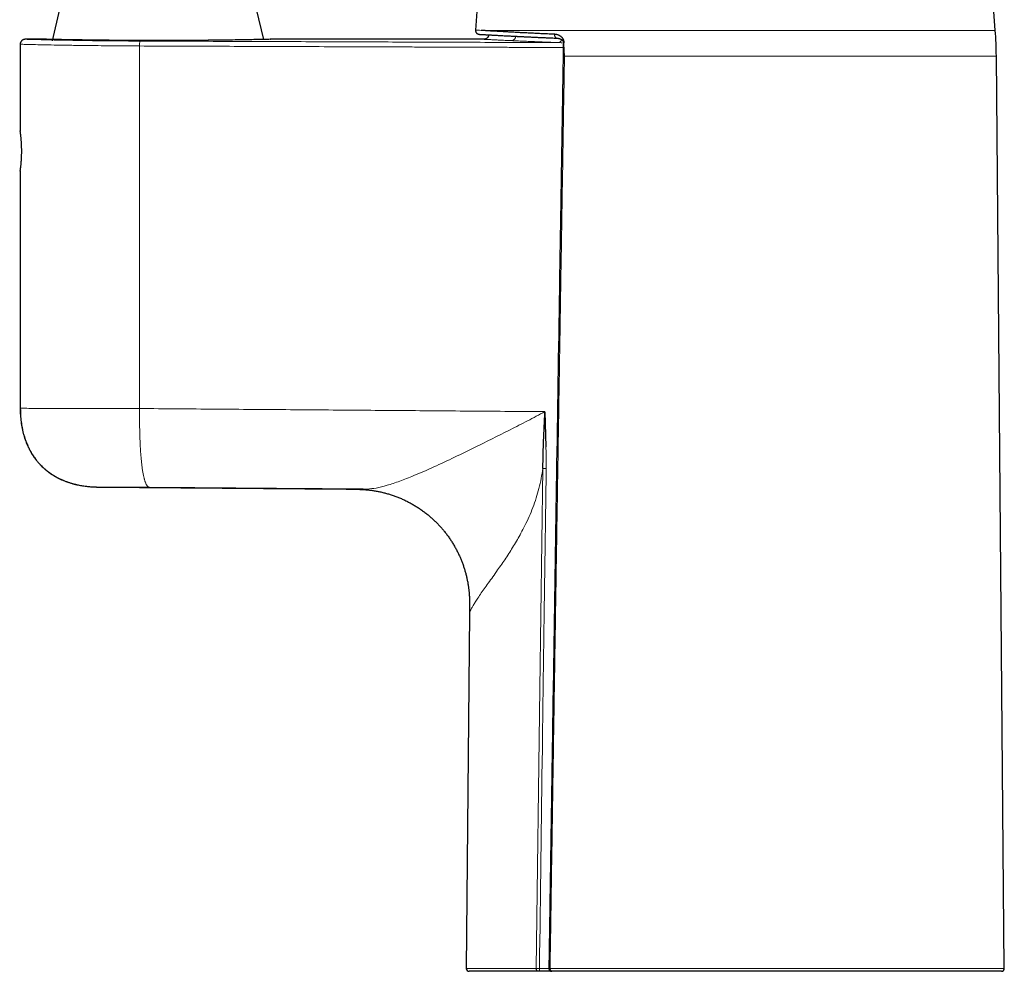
# Model space of a CAD drawing. Header units: millimetres. Extents: x 8 to 819, y 12 to 828.
# Tile 39 of 42: x 558 to 658, y 490 to 587. Entities that reach past the tile are written whole.
import ezdxf

# ---------------------------------------------------------------- set-up
doc = ezdxf.new("R2010")
doc.units = ezdxf.units.MM

msp = doc.modelspace()

# ---------------------------------------------------------------- linework, layer by layer
at = {"color": 7, "linetype": 'Continuous', "lineweight": 30}
for p, q in [((605.535, 604.074), (604.184, 585.873)), ((656.949, 585.841), (655.596, 604.074)), ((561.965, 587.987), (561.215, 584.787)), ((582.684, 584.923), (581.965, 587.987)), ((560.57, 584.937), (558.466, 584.937)), ((605.03, 584.937), (583.349, 584.937)), ((557.965, 584.437), (557.965, 575.637)), ((657.866, 490.59), (657.057, 583.23)), ((557.965, 571.537), (557.965, 547.468)), ((557.965, 547.468), (558.015, 547.467)), ((611.23, 547.121), (611.337, 543.537)), ((565.542, 539.476), (565.896, 539.468)), ((565.896, 539.468), (591.052, 539.248)), ((591.052, 539.248), (591.425, 539.245)), ((603.56, 526.637), (603.246, 490.59)), ((610.57, 490.287), (603.546, 490.287)), ((611.928, 490.287), (610.706, 490.287)), ((657.566, 490.287), (611.965, 490.287))]:
    msp.add_line(p, q, dxfattribs=at)
at = {"color": 252, "linetype": 'Continuous', "lineweight": 0}
for p, q in [((604.76, 585.841), (656.949, 585.841)), ((570.081, 584.258), (570.081, 547.44)), ((657.057, 583.23), (613.218, 583.23)), ((558.015, 547.467), (557.965, 547.468)), ((603.246, 490.59), (610.355, 490.59)), ((610.678, 490.587), (611.637, 490.587)), ((611.758, 490.59), (657.866, 490.59))]:
    msp.add_line(p, q, dxfattribs=at)
at = {"color": 252, "linetype": 'Continuous', "lineweight": 0, "flags": 128}
for points in [[(612.2, 585.446), (612.201, 585.404), (612.206, 585.363), (612.213, 585.322), (612.224, 585.283), (612.237, 585.247), (612.253, 585.212), (612.271, 585.18), (612.292, 585.151), (612.315, 585.126), (612.339, 585.104), (612.365, 585.086), (612.392, 585.072), (612.421, 585.062), (612.45, 585.057), (612.459, 585.056)], [(610.355, 490.59), (610.73, 519.009), (611.023, 541.338)], [(611.758, 490.59), (611.759, 490.553), (611.764, 490.518), (611.771, 490.483), (611.781, 490.449), (611.794, 490.418), (611.81, 490.389), (611.827, 490.363), (611.847, 490.341), (611.868, 490.322), (611.891, 490.307), (611.915, 490.296), (611.94, 490.289), (611.965, 490.287)]]:
    msp.add_lwpolyline(points, dxfattribs=at)
at = {"color": 7, "linetype": 'Continuous', "lineweight": 30, "flags": 128}
msp.add_lwpolyline([(613.109, 584.604), (613.105, 584.578), (613.102, 584.551)], dxfattribs=at)
at = {"color": 7, "linetype": 'Continuous', "lineweight": 30}
for centre, radius, start, end in [((617.059, 582.881), 40, 0.5, 4.24408), ((603.546, 490.587), 0.3, 179.5, 270), ((657.566, 490.587), 0.3, 270, 0.5)]:
    msp.add_arc(centre, radius, start, end, dxfattribs=at)
at = {"color": 252, "linetype": 'Continuous', "lineweight": 0}
for centre, radius, start, end in [((571.12, 584.373), 1.045, 158.36575, 186.29816), ((607.81, 585.273), 0.474, 273.77654, 356.45445), ((612.557, 584.988), 0.388, 278.81339, 347.65001), ((613.19, 584.846), 0.256, 251.46921, 264.1904)]:
    msp.add_arc(centre, radius, start, end, dxfattribs=at)
at = {"color": 7, "linetype": 'Continuous', "lineweight": 30}
for points, knots in [([(604.184, 585.873), (604.184, 585.854), (604.182, 585.817), (604.19, 585.764), (604.203, 585.715), (604.222, 585.669), (604.245, 585.628), (604.271, 585.592), (604.303, 585.556), (604.344, 585.521), (604.392, 585.491), (604.441, 585.469), (604.49, 585.453), (604.527, 585.448), (604.546, 585.446)], [0, 0, 0, 0, 0.091933, 0.179381, 0.260614, 0.334225, 0.418733, 0.487001, 0.551426, 0.649519, 0.748557, 0.822374, 0.906804, 1, 1, 1, 1]), ([(612.2, 585.446), (611.962, 585.456), (611.493, 585.477), (610.835, 585.508), (610.222, 585.537), (609.654, 585.566), (609.13, 585.592), (608.647, 585.617), (608.189, 585.642), (607.759, 585.665), (607.356, 585.687), (606.993, 585.708), (606.668, 585.727), (606.372, 585.744), (606.104, 585.76), (605.864, 585.774), (605.654, 585.787), (605.471, 585.798), (605.312, 585.807), (605.178, 585.816), (605.064, 585.823), (604.969, 585.828), (604.888, 585.833), (604.819, 585.837), (604.779, 585.84), (604.76, 585.841)], [0, 0, 0, 0, 0.064438, 0.126869, 0.187285, 0.245681, 0.302052, 0.356393, 0.408699, 0.463882, 0.516597, 0.56684, 0.614612, 0.659912, 0.705233, 0.74769, 0.787317, 0.824145, 0.858198, 0.889491, 0.916476, 0.941021, 0.963124, 0.982785, 1, 1, 1, 1]), ([(558.465, 584.937), (558.445, 584.937), (558.406, 584.935), (558.351, 584.925), (558.301, 584.91), (558.257, 584.892), (558.219, 584.873), (558.189, 584.854), (558.163, 584.836), (558.136, 584.814), (558.103, 584.783), (558.065, 584.739), (558.031, 584.687), (558.003, 584.63), (557.982, 584.571), (557.968, 584.506), (557.966, 584.46), (557.965, 584.437)], [0, 0, 0, 0, 0.0764397, 0.1486421, 0.2154935, 0.2760843, 0.3297194, 0.3759047, 0.414315, 0.4499648, 0.5098785, 0.5842131, 0.6722443, 0.7464536, 0.826658, 0.911654, 1, 1, 1, 1]), ([(583.349, 584.937), (583.354, 584.937), (583.383, 584.938), (583.241, 584.935), (582.915, 584.928), (582.392, 584.916), (581.695, 584.903), (580.831, 584.887), (579.817, 584.87), (578.662, 584.854), (577.388, 584.839), (576.03, 584.826), (574.613, 584.816), (573.158, 584.811), (571.683, 584.809), (570.205, 584.813), (568.748, 584.82), (567.34, 584.831), (566.017, 584.844), (564.804, 584.86), (563.71, 584.876), (562.753, 584.893), (561.949, 584.908), (561.308, 584.921), (560.85, 584.931), (560.628, 584.936), (560.55, 584.938), (560.569, 584.937), (560.57, 584.937)], [0, 0, 0, 0, 0.007891, 0.049277, 0.091426, 0.1336, 0.175093, 0.216649, 0.258092, 0.299575, 0.341821, 0.383825, 0.42517, 0.466557, 0.507882, 0.549253, 0.591367, 0.633562, 0.674974, 0.716314, 0.757767, 0.799133, 0.841136, 0.883347, 0.924841, 0.966367, 0.997541, 1, 1, 1, 1]), ([(604.546, 585.445), (604.547, 585.445), (604.548, 585.445), (604.557, 585.445), (604.569, 585.444), (604.586, 585.443), (604.605, 585.442), (604.627, 585.441), (604.652, 585.439), (604.678, 585.438), (604.706, 585.436), (604.735, 585.434), (604.765, 585.433), (604.796, 585.431), (604.828, 585.429), (604.859, 585.427), (604.89, 585.425), (604.92, 585.424), (604.949, 585.422), (604.978, 585.42), (605.007, 585.419), (605.037, 585.417), (605.067, 585.415), (605.099, 585.414), (605.152, 585.411), (605.228, 585.406), (605.338, 585.4), (605.465, 585.393), (605.608, 585.385), (605.763, 585.376), (605.928, 585.367), (606.103, 585.358), (606.289, 585.348), (606.493, 585.337), (606.715, 585.325), (606.958, 585.312), (607.213, 585.299), (607.46, 585.286), (607.694, 585.274), (607.908, 585.263), (608.123, 585.252), (608.292, 585.244), (608.415, 585.238), (608.491, 585.234), (608.566, 585.23), (608.643, 585.226), (608.724, 585.222), (608.811, 585.218), (608.907, 585.214), (609.013, 585.208), (609.129, 585.203), (609.256, 585.197), (609.394, 585.19), (609.541, 585.183), (609.7, 585.176), (609.869, 585.168), (610.049, 585.16), (610.241, 585.151), (610.444, 585.142), (610.66, 585.132), (610.889, 585.122), (611.126, 585.112), (611.371, 585.101), (611.624, 585.091), (611.89, 585.079), (612.168, 585.068), (612.361, 585.06), (612.459, 585.056)], [0, 0, 0, 0, 0.017384, 0.034222, 0.050506, 0.066231, 0.08139, 0.095725, 0.109506, 0.122732, 0.135399, 0.147747, 0.15951, 0.170687, 0.181276, 0.191279, 0.200693, 0.20952, 0.21776, 0.225444, 0.233011, 0.240606, 0.248226, 0.255873, 0.263547, 0.284793, 0.306251, 0.331408, 0.356827, 0.382279, 0.407734, 0.433204, 0.4587, 0.48423, 0.5127, 0.54117, 0.569629, 0.598066, 0.619972, 0.641249, 0.661895, 0.681912, 0.688892, 0.695793, 0.702613, 0.709356, 0.71643, 0.724133, 0.732464, 0.741424, 0.751484, 0.762234, 0.773673, 0.785802, 0.798619, 0.812126, 0.826322, 0.841206, 0.856778, 0.873039, 0.889987, 0.907622, 0.924878, 0.942744, 0.96122, 0.980306, 1, 1, 1, 1]), ([(605.527, 585.387), (605.524, 585.368), (605.52, 585.332), (605.505, 585.281), (605.488, 585.235), (605.466, 585.192), (605.442, 585.153), (605.416, 585.119), (605.389, 585.089), (605.357, 585.059), (605.315, 585.025), (605.265, 584.995), (605.212, 584.97), (605.156, 584.952), (605.094, 584.94), (605.051, 584.938), (605.03, 584.937)], [0, 0, 0, 0, 0.077242, 0.14984, 0.216794, 0.277298, 0.346896, 0.403009, 0.450278, 0.509789, 0.583638, 0.671202, 0.745181, 0.825389, 0.910761, 1, 1, 1, 1]), ([(613.164, 584.592), (613.168, 584.614), (613.174, 584.658), (613.172, 584.724), (613.164, 584.784), (613.151, 584.831), (613.139, 584.867), (613.128, 584.894), (613.117, 584.918), (613.106, 584.94), (613.095, 584.96), (613.084, 584.978), (613.063, 585.013), (613.028, 585.061), (612.977, 585.118), (612.924, 585.168), (612.871, 585.212), (612.813, 585.252), (612.75, 585.292), (612.678, 585.329), (612.599, 585.363), (612.515, 585.392), (612.431, 585.415), (612.349, 585.431), (612.273, 585.441), (612.224, 585.444), (612.2, 585.446)], [0, 0, 0, 0, 0.038656, 0.075389, 0.110388, 0.143585, 0.161604, 0.178818, 0.195151, 0.210536, 0.224917, 0.238265, 0.250554, 0.303057, 0.354633, 0.404882, 0.453419, 0.499974, 0.556202, 0.616645, 0.681296, 0.750109, 0.819134, 0.883872, 0.94419, 1, 1, 1, 1]), ([(612.459, 585.056), (612.474, 585.055), (612.502, 585.054), (612.538, 585.05), (612.565, 585.047), (612.588, 585.043), (612.606, 585.04), (612.625, 585.036), (612.646, 585.031), (612.667, 585.026), (612.687, 585.021), (612.707, 585.015), (612.73, 585.007), (612.757, 584.998), (612.783, 584.988), (612.806, 584.978), (612.826, 584.969), (612.843, 584.961), (612.864, 584.949), (612.889, 584.936), (612.914, 584.92), (612.939, 584.903), (612.964, 584.884), (612.989, 584.863), (613.01, 584.843), (613.029, 584.823), (613.045, 584.804), (613.061, 584.783), (613.074, 584.763), (613.083, 584.746), (613.088, 584.736), (613.093, 584.726), (613.098, 584.712), (613.104, 584.694), (613.109, 584.67), (613.113, 584.639), (613.11, 584.616), (613.109, 584.604)], [0, 0, 0, 0, 0.0515356, 0.0951172, 0.1300124, 0.1557425, 0.1800686, 0.2009516, 0.2268854, 0.2571873, 0.2829766, 0.3027028, 0.3330384, 0.370671, 0.405413, 0.4362128, 0.4617453, 0.4815899, 0.5044695, 0.5482305, 0.5824888, 0.6131847, 0.6572307, 0.6935037, 0.729659, 0.7605407, 0.7889871, 0.8183607, 0.8533029, 0.869596, 0.8828119, 0.8931956, 0.9057608, 0.9235324, 0.9451112, 0.9700959, 1, 1, 1, 1]), ([(613.102, 584.551), (613.102, 584.545), (613.098, 584.348), (613.092, 583.966), (613.083, 583.409), (613.074, 582.866), (613.066, 582.339), (613.058, 581.829), (613.05, 581.335), (613.042, 580.854), (613.034, 580.383), (613.027, 579.922), (613.02, 579.472), (613.013, 579.035), (613.006, 578.612), (612.999, 578.202), (612.993, 577.806), (612.987, 577.424), (612.981, 577.055), (612.975, 576.7), (612.969, 576.358), (612.964, 576.03), (612.959, 575.715), (612.954, 575.415), (612.95, 575.135), (612.946, 574.875), (612.942, 574.634), (612.938, 574.401), (612.934, 574.17), (612.931, 573.939), (612.923, 573.469), (612.912, 572.758), (612.896, 571.802), (612.881, 570.837), (612.865, 569.862), (612.849, 568.878), (612.782, 564.681), (612.62, 554.492), (612.339, 536.592), (612.099, 521.12), (611.956, 511.749), (611.932, 510.203), (611.922, 509.55), (611.912, 508.902), (611.902, 508.222), (611.891, 507.515), (611.88, 506.784), (611.869, 506.068), (611.858, 505.369), (611.848, 504.686), (611.84, 504.166), (611.834, 503.803), (611.831, 503.587), (611.827, 503.359), (611.824, 503.118), (611.82, 502.865), (611.816, 502.605), (611.812, 502.339), (611.808, 502.066), (611.803, 501.783), (611.799, 501.488), (611.794, 501.17), (611.789, 500.827), (611.783, 500.459), (611.777, 500.078), (611.771, 499.682), (611.765, 499.273), (611.759, 498.85), (611.752, 498.413), (611.745, 497.962), (611.738, 497.498), (611.731, 497.02), (611.724, 496.528), (611.716, 496.023), (611.708, 495.503), (611.7, 494.97), (611.692, 494.423), (611.683, 493.854), (611.674, 493.26), (611.665, 492.643), (611.655, 492.011), (611.645, 491.364), (611.638, 490.889), (611.634, 490.63), (611.634, 490.593)], [0, 0, 0, 0, 0.000213, 0.006283, 0.012208, 0.01799, 0.023627, 0.029024, 0.034281, 0.0394, 0.04438, 0.049318, 0.054111, 0.05876, 0.063264, 0.067624, 0.071839, 0.075909, 0.079834, 0.083615, 0.087251, 0.090743, 0.09409, 0.097292, 0.100349, 0.103025, 0.105579, 0.108035, 0.110488, 0.112946, 0.115412, 0.125481, 0.135653, 0.145929, 0.156308, 0.166791, 0.177336, 0.290327, 0.492095, 0.748891, 0.784324, 0.791285, 0.798245, 0.805177, 0.811994, 0.819951, 0.827738, 0.835352, 0.842796, 0.850068, 0.857169, 0.859367, 0.861662, 0.864089, 0.866648, 0.869339, 0.872162, 0.874946, 0.877847, 0.880865, 0.884001, 0.887254, 0.891025, 0.894941, 0.899004, 0.903213, 0.907569, 0.912071, 0.91672, 0.921515, 0.926456, 0.931544, 0.936778, 0.942159, 0.947686, 0.95336, 0.95918, 0.965147, 0.971554, 0.978123, 0.984852, 0.991742, 0.998792, 1, 1, 1, 1]), ([(613.103, 584.551), (613.103, 584.551), (613.103, 584.551), (613.112, 584.549), (613.129, 584.547), (613.147, 584.546), (613.155, 584.545)], [0, 0, 0, 0, 0.185138, 0.461986, 0.734617, 1, 1, 1, 1]), ([(613.155, 584.545), (613.157, 584.553), (613.16, 584.569), (613.163, 584.585), (613.164, 584.592)], [0, 0, 0, 0, 0.56, 1, 1, 1, 1]), ([(613.218, 583.23), (613.204, 583.475), (613.18, 583.914), (613.163, 584.352), (613.155, 584.545)], [0, 0, 0, 0, 0.560001, 1, 1, 1, 1]), ([(557.965, 571.537), (557.966, 571.538), (557.966, 571.54), (557.968, 571.556), (557.971, 571.576), (557.974, 571.594), (557.975, 571.605), (557.977, 571.617), (557.979, 571.63), (557.981, 571.644), (557.983, 571.66), (557.985, 571.676), (557.988, 571.698), (557.992, 571.728), (557.998, 571.77), (558.004, 571.821), (558.012, 571.882), (558.021, 571.954), (558.03, 572.039), (558.041, 572.136), (558.051, 572.239), (558.06, 572.343), (558.069, 572.443), (558.075, 572.522), (558.079, 572.578), (558.082, 572.613), (558.084, 572.647), (558.086, 572.681), (558.089, 572.712), (558.091, 572.743), (558.092, 572.773), (558.096, 572.844), (558.102, 572.957), (558.108, 573.116), (558.113, 573.274), (558.116, 573.431), (558.117, 573.583), (558.116, 573.731), (558.113, 573.876), (558.11, 574.007), (558.106, 574.121), (558.103, 574.194), (558.101, 574.244), (558.099, 574.27), (558.098, 574.295), (558.097, 574.321), (558.095, 574.346), (558.093, 574.393), (558.088, 574.466), (558.082, 574.565), (558.073, 574.675), (558.064, 574.793), (558.053, 574.916), (558.041, 575.031), (558.03, 575.133), (558.021, 575.217), (558.012, 575.289), (558.006, 575.339), (558.002, 575.371), (558, 575.391), (557.997, 575.409), (557.995, 575.425), (557.993, 575.441), (557.991, 575.455), (557.989, 575.468), (557.985, 575.498), (557.979, 575.54), (557.973, 575.585), (557.969, 575.616), (557.966, 575.632), (557.965, 575.639), (557.965, 575.637), (557.965, 575.637)], [0, 0, 0, 0, 0.02233, 0.045112, 0.068348, 0.075282, 0.082256, 0.08927, 0.096324, 0.103417, 0.11055, 0.117723, 0.124937, 0.138056, 0.152755, 0.169033, 0.18689, 0.206327, 0.227343, 0.249938, 0.272302, 0.293083, 0.312281, 0.329895, 0.336383, 0.342626, 0.348625, 0.354379, 0.35989, 0.365155, 0.370177, 0.374954, 0.401003, 0.426523, 0.451518, 0.47599, 0.499942, 0.522085, 0.54477, 0.568, 0.583633, 0.599505, 0.603702, 0.607916, 0.612146, 0.616392, 0.620655, 0.624934, 0.640028, 0.657413, 0.67709, 0.699059, 0.723319, 0.74987, 0.772183, 0.792926, 0.812099, 0.829701, 0.836188, 0.842432, 0.848433, 0.854192, 0.859709, 0.864984, 0.870016, 0.874805, 0.901025, 0.926628, 0.951618, 0.975998, 0.999769, 1, 1, 1, 1]), ([(557.965, 547.471), (557.969, 547.236), (557.977, 546.77), (558.044, 546.08), (558.153, 545.408), (558.309, 544.758), (558.509, 544.131), (558.684, 543.734), (558.771, 543.537)], [0, 0, 0, 0, 0.174169, 0.345344, 0.513431, 0.678452, 0.840552, 1, 1, 1, 1]), ([(557.977, 547.471), (557.978, 547.35), (557.98, 547.113), (557.996, 546.764), (558.022, 546.426), (558.058, 546.101), (558.102, 545.79), (558.154, 545.494), (558.213, 545.21), (558.278, 544.939), (558.35, 544.678), (558.427, 544.428), (558.51, 544.188), (558.597, 543.959), (558.687, 543.742), (558.78, 543.537), (558.874, 543.345), (558.969, 543.164), (559.065, 542.992), (559.171, 542.816), (559.286, 542.637), (559.41, 542.456), (559.533, 542.29), (559.652, 542.138), (559.771, 541.994), (559.893, 541.856), (560.036, 541.702), (560.204, 541.534), (560.399, 541.353), (560.603, 541.179), (560.818, 541.01), (561.038, 540.852), (561.262, 540.704), (561.49, 540.565), (561.727, 540.434), (561.97, 540.31), (562.218, 540.196), (562.48, 540.087), (562.753, 539.984), (563.037, 539.89), (563.316, 539.808), (563.581, 539.74), (563.832, 539.683), (564.072, 539.636), (564.313, 539.594), (564.557, 539.559), (564.79, 539.531), (565.01, 539.51), (565.21, 539.494), (565.365, 539.485), (565.475, 539.479), (565.543, 539.476), (565.61, 539.474), (565.672, 539.472), (565.73, 539.47), (565.784, 539.469), (565.824, 539.469), (565.845, 539.468), (565.851, 539.468)], [0, 0, 0, 0, 0.0282748, 0.0556367, 0.0820965, 0.1076669, 0.1323626, 0.1557818, 0.1783892, 0.200202, 0.2212377, 0.2418755, 0.2617442, 0.280862, 0.2992462, 0.3169132, 0.3335819, 0.3495877, 0.3649432, 0.3796602, 0.3978364, 0.414973, 0.4310869, 0.446192, 0.4605181, 0.4748848, 0.4893739, 0.509874, 0.5306413, 0.5516935, 0.573049, 0.5947274, 0.6152698, 0.6361274, 0.657317, 0.678855, 0.7003263, 0.7213196, 0.7454425, 0.7688873, 0.7916412, 0.8136894, 0.8331068, 0.8520734, 0.8711825, 0.8904932, 0.9100065, 0.9263839, 0.942229, 0.9573079, 0.9627624, 0.9681019, 0.9733044, 0.978593, 0.9842118, 0.990355, 0.9971631, 1, 1, 1, 1]), ([(611.022, 541.36), (611.036, 541.997), (611.063, 543.275), (611.143, 545.194), (611.201, 546.477), (611.23, 547.121)], [0, 0, 0, 0, 0.331898, 0.664657, 1, 1, 1, 1]), ([(558.771, 543.537), (558.814, 543.447), (558.901, 543.268), (559.046, 543.007), (559.199, 542.753), (559.363, 542.507), (559.536, 542.271), (559.717, 542.045), (559.907, 541.828), (560.106, 541.621), (560.315, 541.42), (560.534, 541.228), (560.764, 541.044), (561.002, 540.87), (561.249, 540.706), (561.504, 540.552), (561.766, 540.408), (562.036, 540.275), (562.313, 540.151), (562.597, 540.038), (562.887, 539.936), (563.184, 539.843), (563.486, 539.761), (563.793, 539.69), (564.049, 539.638), (564.203, 539.614), (564.252, 539.606)], [0, 0, 0, 0, 0.042649, 0.085041, 0.127206, 0.169179, 0.210997, 0.251954, 0.292838, 0.333685, 0.374536, 0.416266, 0.458081, 0.500022, 0.542128, 0.584434, 0.626975, 0.669783, 0.712885, 0.756307, 0.800069, 0.84419, 0.888685, 0.933563, 0.978832, 1, 1, 1, 1]), ([(591.403, 539.245), (591.458, 539.245), (591.568, 539.244), (591.715, 539.243), (591.844, 539.243), (591.955, 539.242), (592.027, 539.242), (592.064, 539.241)], [0, 0, 0, 0, 0.249689, 0.499927, 0.666508, 0.832843, 1, 1, 1, 1]), ([(591.846, 539.243), (591.979, 539.242), (592.243, 539.241), (592.64, 539.228), (593.034, 539.201), (593.425, 539.162), (593.811, 539.11), (594.196, 539.045), (594.581, 538.966), (594.965, 538.874), (595.349, 538.767), (595.728, 538.647), (596.103, 538.514), (596.474, 538.368), (596.839, 538.209), (597.198, 538.038), (597.551, 537.854), (597.898, 537.659), (598.237, 537.451), (598.57, 537.232), (598.895, 537.002), (599.211, 536.761), (599.511, 536.516), (599.794, 536.268), (600.06, 536.019), (600.319, 535.762), (600.569, 535.496), (600.811, 535.223), (601.05, 534.933), (601.287, 534.627), (601.52, 534.304), (601.741, 533.973), (601.951, 533.635), (602.149, 533.29), (602.336, 532.938), (602.505, 532.59), (602.658, 532.247), (602.796, 531.909), (602.923, 531.567), (603.039, 531.221), (603.144, 530.871), (603.238, 530.519), (603.32, 530.163), (603.391, 529.805), (603.451, 529.446), (603.499, 529.084), (603.536, 528.721), (603.56, 528.383), (603.572, 528.07), (603.571, 527.784), (603.567, 527.497), (603.565, 527.21), (603.563, 526.924), (603.561, 526.733), (603.56, 526.637)], [0, 0, 0, 0, 0.020461, 0.040937, 0.061412, 0.081521, 0.10163, 0.12174, 0.14185, 0.162371, 0.182892, 0.203412, 0.223931, 0.24445, 0.264968, 0.285487, 0.306006, 0.326526, 0.347046, 0.367566, 0.388086, 0.408606, 0.429124, 0.447932, 0.466739, 0.485545, 0.504351, 0.523158, 0.541965, 0.562484, 0.583004, 0.603524, 0.624044, 0.644564, 0.665084, 0.685603, 0.704412, 0.723222, 0.742031, 0.760841, 0.779652, 0.798463, 0.817274, 0.836084, 0.854894, 0.873703, 0.892512, 0.911327, 0.926105, 0.940877, 0.955653, 0.970435, 0.985218, 1, 1, 1, 1]), ([(610.57, 490.287), (610.542, 490.292), (610.484, 490.301), (610.412, 490.371), (610.363, 490.471), (610.358, 490.55), (610.355, 490.59)], [0, 0, 0, 0, 0.249999, 0.499999, 0.75, 1, 1, 1, 1]), ([(610.706, 490.287), (610.699, 490.287), (610.685, 490.287), (610.667, 490.287), (610.648, 490.287), (610.615, 490.287), (610.589, 490.287), (610.57, 490.287)], [0, 0, 0, 0, 0.137582, 0.279698, 0.421989, 0.5617, 1, 1, 1, 1]), ([(611.637, 490.592), (611.637, 490.58), (611.638, 490.557), (611.644, 490.515), (611.658, 490.473), (611.678, 490.434), (611.695, 490.407), (611.714, 490.384), (611.736, 490.362), (611.764, 490.34), (611.795, 490.321), (611.828, 490.306), (611.862, 490.296), (611.898, 490.289), (611.923, 490.288), (611.935, 490.287)], [0, 0, 0, 0, 0.072777, 0.143125, 0.272964, 0.349523, 0.416687, 0.474618, 0.53828, 0.613118, 0.698352, 0.768324, 0.842587, 0.920177, 1, 1, 1, 1]), ([(611.965, 490.287), (611.958, 490.287), (611.945, 490.287), (611.935, 490.287), (611.935, 490.287), (611.935, 490.287)], [0, 0, 0, 0, 0.486757, 0.973461, 1, 1, 1, 1])]:
    msp.add_open_spline(points, degree=3, knots=knots, dxfattribs=at)
at = {"color": 252, "linetype": 'Continuous', "lineweight": 0}
for points, knots in [([(604.184, 585.873), (604.197, 585.872), (604.223, 585.871), (604.415, 585.86), (604.645, 585.847), (604.76, 585.841)], [0, 0, 0, 0, 0.333318, 0.666647, 1, 1, 1, 1]), ([(558.466, 584.937), (558.466, 584.937), (558.393, 584.939), (558.645, 584.932), (559.258, 584.917), (560.316, 584.89), (561.741, 584.859), (563.493, 584.825), (565.528, 584.795), (567.761, 584.77), (569.354, 584.762), (570.148, 584.758)], [0, 0, 0, 0, 0.000218, 0.124378, 0.249846, 0.37549, 0.499989, 0.624469, 0.74962, 0.875097, 1, 1, 1, 1]), ([(570.148, 584.758), (571.467, 584.753), (574.103, 584.743), (578.06, 584.729), (582.019, 584.714), (585.979, 584.7), (589.942, 584.685), (593.83, 584.671), (597.645, 584.657), (601.385, 584.643), (605.127, 584.63), (608.871, 584.617), (611.368, 584.609), (612.616, 584.604)], [0, 0, 0, 0, 0.093354, 0.186699, 0.280037, 0.373369, 0.466698, 0.560024, 0.648016, 0.736008, 0.824002, 0.911999, 1, 1, 1, 1]), ([(607.841, 584.8), (607.727, 584.806), (607.5, 584.816), (607.185, 584.831), (606.89, 584.845), (606.617, 584.858), (606.365, 584.87), (606.134, 584.881), (605.924, 584.892), (605.736, 584.901), (605.569, 584.91), (605.425, 584.917), (605.303, 584.923), (605.203, 584.928), (605.125, 584.932), (605.07, 584.935), (605.036, 584.937), (605.032, 584.937), (605.03, 584.937)], [0, 0, 0, 0, 0.062746, 0.125327, 0.187796, 0.25021, 0.312624, 0.375092, 0.437671, 0.500414, 0.562959, 0.625372, 0.687707, 0.750019, 0.812363, 0.874793, 0.937363, 1, 1, 1, 1]), ([(605.527, 585.387), (605.527, 585.387), (605.519, 585.387), (605.55, 585.386), (605.59, 585.385), (605.642, 585.383), (605.651, 585.383)], [0, 0, 0, 0, 0.000624, 0.447569, 0.902578, 1, 1, 1, 1]), ([(612.616, 584.604), (612.462, 584.61), (612.155, 584.621), (611.71, 584.638), (611.278, 584.655), (610.859, 584.671), (610.454, 584.687), (610.062, 584.703), (609.693, 584.719), (609.348, 584.733), (609.023, 584.747), (608.71, 584.761), (608.409, 584.775), (608.117, 584.788), (607.933, 584.796), (607.841, 584.8)], [0, 0, 0, 0, 0.080528, 0.160785, 0.240822, 0.320689, 0.400438, 0.48012, 0.559787, 0.632848, 0.705978, 0.77922, 0.852611, 0.926191, 1, 1, 1, 1]), ([(570.081, 584.258), (569.703, 584.26), (568.876, 584.264), (567.563, 584.274), (566.242, 584.287), (564.959, 584.303), (563.901, 584.317), (562.971, 584.331), (562.173, 584.344), (561.215, 584.362), (560.215, 584.382), (559.308, 584.402), (558.558, 584.42), (558.106, 584.432), (557.913, 584.439), (557.966, 584.437), (557.966, 584.437)], [0, 0, 0, 0, 0.0572271, 0.1248985, 0.2030107, 0.2684629, 0.3397891, 0.3906167, 0.4440564, 0.500108, 0.5984069, 0.6907086, 0.7770117, 0.8951376, 0.9997843, 1, 1, 1, 1]), ([(613.094, 584.103), (613.091, 584.103), (612.847, 584.104), (612.358, 584.105), (611.623, 584.108), (610.876, 584.11), (610.121, 584.113), (609.358, 584.116), (608.588, 584.118), (607.807, 584.121), (607.007, 584.124), (606.19, 584.127), (605.356, 584.13), (604.509, 584.133), (603.649, 584.136), (602.777, 584.139), (601.893, 584.142), (600.996, 584.145), (600.087, 584.148), (599.166, 584.152), (598.232, 584.155), (597.286, 584.158), (596.328, 584.162), (595.357, 584.165), (594.42, 584.169), (593.517, 584.172), (592.798, 584.175), (592.343, 584.176), (592.154, 584.177), (592.086, 584.177), (592.018, 584.177), (591.952, 584.178), (591.737, 584.178), (590.849, 584.182), (588.701, 584.19), (585.443, 584.202), (581.599, 584.216), (577.758, 584.23), (573.918, 584.244), (571.36, 584.253), (570.081, 584.258)], [0, 0, 0, 0, 0.000236, 0.016993, 0.034038, 0.051372, 0.068994, 0.086581, 0.104447, 0.122591, 0.141012, 0.160097, 0.17947, 0.199134, 0.219086, 0.239329, 0.25986, 0.280682, 0.301792, 0.323193, 0.344883, 0.366862, 0.389131, 0.411689, 0.434537, 0.454473, 0.474625, 0.484635, 0.486212, 0.487792, 0.489372, 0.490953, 0.492435, 0.50438, 0.552857, 0.642286, 0.731714, 0.821143, 0.910571, 1, 1, 1, 1]), ([(613.102, 584.551), (613.023, 584.565), (612.861, 584.595), (612.699, 584.601), (612.616, 584.604)], [0, 0, 0, 0, 0.490483, 1, 1, 1, 1]), ([(613.218, 583.23), (613.2, 582.071), (613.162, 579.75), (613.105, 576.261), (613.048, 572.76), (612.991, 569.246), (612.934, 565.719), (612.877, 562.18), (612.82, 558.627), (612.762, 555.006), (612.704, 551.314), (612.644, 547.552), (612.584, 543.776), (612.524, 539.986), (612.464, 536.182), (612.404, 532.364), (612.344, 528.533), (612.284, 524.687), (612.224, 520.827), (612.163, 516.954), (612.103, 513.066), (612.044, 509.24), (611.986, 505.474), (611.929, 501.771), (611.872, 498.055), (611.815, 494.326), (611.777, 491.837), (611.758, 490.59)], [0, 0, 0, 0, 0.037521, 0.075179, 0.112974, 0.150906, 0.188975, 0.227182, 0.265525, 0.304005, 0.344464, 0.385074, 0.425834, 0.466744, 0.507805, 0.549016, 0.590378, 0.63189, 0.673552, 0.715364, 0.757327, 0.799441, 0.839285, 0.879263, 0.919375, 0.959621, 1, 1, 1, 1]), ([(558.015, 547.467), (558.052, 547.466), (558.136, 547.464), (558.796, 547.461), (559.879, 547.457), (561.365, 547.454), (563.187, 547.451), (565.293, 547.447), (567.609, 547.444), (569.257, 547.442), (570.081, 547.44)], [0, 0, 0, 0, 0.100005, 0.228576, 0.357147, 0.485717, 0.614288, 0.742859, 0.871429, 1, 1, 1, 1]), ([(570.081, 547.44), (570.08, 547.309), (570.079, 547.049), (570.078, 546.66), (570.08, 546.276), (570.083, 545.898), (570.089, 545.525), (570.096, 545.165), (570.105, 544.819), (570.115, 544.487), (570.127, 544.163), (570.141, 543.845), (570.152, 543.639), (570.157, 543.537)], [0, 0, 0, 0, 0.09783, 0.194757, 0.290753, 0.385798, 0.479886, 0.573019, 0.659969, 0.746106, 0.831461, 0.916075, 1, 1, 1, 1]), ([(570.081, 547.44), (571.358, 547.431), (573.913, 547.411), (577.747, 547.381), (581.582, 547.352), (585.42, 547.322), (589.259, 547.293), (593.027, 547.264), (596.724, 547.235), (600.348, 547.207), (603.974, 547.179), (607.601, 547.151), (610.021, 547.133), (611.23, 547.124)], [0, 0, 0, 0, 0.093333, 0.186667, 0.28, 0.373333, 0.466667, 0.56, 0.648, 0.736, 0.824, 0.912, 1, 1, 1, 1]), ([(604.207, 543.539), (604.789, 543.827), (605.948, 544.403), (607.707, 545.29), (609.473, 546.184), (610.644, 546.81), (611.23, 547.124)], [0, 0, 0, 0, 0.250995, 0.500783, 0.7502, 1, 1, 1, 1]), ([(570.157, 543.537), (570.163, 543.446), (570.173, 543.266), (570.19, 543.002), (570.209, 542.747), (570.229, 542.499), (570.25, 542.261), (570.273, 542.033), (570.297, 541.815), (570.322, 541.605), (570.349, 541.404), (570.377, 541.21), (570.407, 541.025), (570.437, 540.849), (570.469, 540.684), (570.503, 540.529), (570.537, 540.384), (570.572, 540.249), (570.609, 540.125), (570.646, 540.012), (570.685, 539.908), (570.724, 539.816), (570.764, 539.733), (570.805, 539.661), (570.849, 539.597), (570.894, 539.543), (570.942, 539.499), (570.99, 539.467), (571.039, 539.447), (571.072, 539.443), (571.088, 539.441)], [0, 0, 0, 0, 0.034568, 0.068923, 0.103092, 0.137103, 0.170984, 0.204165, 0.237282, 0.270369, 0.303455, 0.33725, 0.371113, 0.405075, 0.439169, 0.473425, 0.507869, 0.542529, 0.577427, 0.612583, 0.648015, 0.683738, 0.719763, 0.756099, 0.792752, 0.83344, 0.874514, 0.915971, 0.957803, 1, 1, 1, 1]), ([(593.226, 539.267), (593.506, 539.289), (594.073, 539.333), (595.191, 539.622), (596.479, 540.053), (598.068, 540.674), (599.937, 541.489), (602.046, 542.478), (603.489, 543.187), (604.206, 543.539)], [0, 0, 0, 0, 0.119834, 0.242746, 0.368019, 0.494704, 0.664437, 0.833142, 1, 1, 1, 1]), ([(611.337, 543.537), (611.337, 543.501), (611.338, 543.435), (611.341, 543.252), (611.344, 542.987), (611.347, 542.72), (611.349, 542.536), (611.355, 542.103), (611.36, 541.701), (611.364, 541.334)], [0, 0, 0, 0, 0.048688, 0.090047, 0.249404, 0.409907, 0.452487, 0.500001, 1, 1, 1, 1]), ([(611.022, 541.359), (610.969, 541.017), (610.864, 540.331), (610.632, 539.327), (610.349, 538.345), (610.012, 537.385), (609.627, 536.448), (609.219, 535.579), (608.818, 534.806), (608.433, 534.12), (608.049, 533.477), (607.652, 532.848), (607.247, 532.232), (606.836, 531.63), (606.396, 530.999), (605.938, 530.353), (605.479, 529.708), (605.055, 529.113), (604.673, 528.565), (604.402, 528.164), (604.22, 527.881), (604.105, 527.698), (604.002, 527.527), (603.91, 527.369), (603.829, 527.223), (603.742, 527.057), (603.661, 526.89), (603.6, 526.747), (603.566, 526.656), (603.562, 526.643), (603.56, 526.637)], [0, 0, 0, 0, 0.039267, 0.078626, 0.118368, 0.158774, 0.200115, 0.242641, 0.280214, 0.314067, 0.348913, 0.384833, 0.4219, 0.460183, 0.499742, 0.549302, 0.599078, 0.649168, 0.699668, 0.750671, 0.772303, 0.793686, 0.814828, 0.835738, 0.856423, 0.876893, 0.911752, 0.943826, 0.973203, 1, 1, 1, 1]), ([(611.364, 541.334), (611.361, 541.088), (611.354, 540.602), (611.344, 539.881), (611.334, 539.177), (611.324, 538.488), (611.315, 537.821), (611.306, 537.173), (611.297, 536.544), (611.288, 535.932), (611.28, 535.331), (611.271, 534.743), (611.263, 534.166), (611.255, 533.607), (611.247, 533.063), (611.24, 532.536), (611.232, 532.025), (611.225, 531.534), (611.218, 531.062), (611.212, 530.61), (611.205, 530.173), (611.2, 529.78), (611.194, 529.429), (611.19, 529.119), (611.185, 528.818), (611.181, 528.503), (611.176, 528.164), (611.17, 527.797), (611.165, 527.415), (611.159, 527.021), (611.153, 526.614), (611.147, 526.179), (611.14, 525.717), (611.133, 525.227), (611.126, 524.72), (611.119, 524.198), (611.112, 523.659), (611.104, 523.104), (611.097, 522.55), (611.089, 521.997), (611.082, 521.445), (611.074, 520.88), (611.066, 520.301), (611.058, 519.708), (611.051, 519.135), (611.043, 518.582), (611.036, 518.052), (611.029, 517.512), (611.023, 517.067), (611.019, 516.72), (611.016, 516.473), (611.012, 516.224), (611.01, 516.008), (611.007, 515.831), (611.006, 515.696), (611.004, 515.57), (611.002, 515.45), (611, 515.238), (610.996, 514.932), (610.99, 514.53), (610.985, 514.126), (610.98, 513.723), (610.975, 513.319), (610.874, 505.607), (610.775, 498.03), (610.678, 490.587)], [0, 0, 0, 0, 0.014525, 0.028729, 0.042611, 0.056172, 0.069411, 0.0821, 0.094479, 0.106548, 0.118307, 0.129986, 0.141341, 0.152374, 0.163084, 0.173471, 0.183534, 0.193275, 0.202507, 0.21143, 0.220042, 0.228343, 0.234648, 0.240762, 0.246684, 0.252436, 0.259425, 0.266674, 0.274183, 0.281953, 0.289985, 0.29828, 0.30763, 0.317294, 0.327274, 0.33757, 0.348184, 0.359117, 0.37037, 0.380966, 0.391833, 0.40297, 0.41438, 0.426062, 0.438017, 0.448271, 0.458719, 0.469361, 0.480199, 0.485029, 0.489897, 0.494803, 0.499737, 0.502633, 0.50528, 0.507741, 0.510081, 0.512365, 0.520247, 0.528198, 0.536149, 0.544099, 0.55205, 0.56, 1, 1, 1, 1]), ([(611.022, 541.338), (611.026, 541.338), (611.037, 541.338), (611.058, 541.338), (611.088, 541.337), (611.124, 541.337), (611.164, 541.336), (611.205, 541.336), (611.245, 541.335), (611.281, 541.335), (611.31, 541.334), (611.332, 541.334), (611.349, 541.334), (611.36, 541.334), (611.366, 541.334)], [0, 0, 0, 0, 0.047731, 0.116168, 0.210133, 0.322635, 0.442873, 0.563899, 0.68061, 0.78275, 0.860827, 0.914297, 0.957273, 1, 1, 1, 1]), ([(571.088, 539.441), (570.986, 539.442), (570.782, 539.443), (570.48, 539.445), (570.181, 539.448), (569.888, 539.45), (569.601, 539.451), (569.321, 539.453), (569.047, 539.455), (568.781, 539.456), (568.523, 539.458), (568.273, 539.459), (568.033, 539.46), (567.802, 539.461), (567.581, 539.462), (567.372, 539.463), (567.175, 539.464), (566.991, 539.465), (566.819, 539.465), (566.662, 539.466), (566.519, 539.466), (566.389, 539.467), (566.275, 539.467), (566.175, 539.467), (566.089, 539.467), (566.019, 539.468), (565.964, 539.468), (565.925, 539.468), (565.9, 539.468), (565.897, 539.468), (565.896, 539.468)], [0, 0, 0, 0, 0.035796, 0.071529, 0.107296, 0.142976, 0.178432, 0.213897, 0.249466, 0.284973, 0.320443, 0.35597, 0.3917, 0.427485, 0.463286, 0.499199, 0.535061, 0.570877, 0.60674, 0.64253, 0.678101, 0.713681, 0.749363, 0.785002, 0.820602, 0.856254, 0.892121, 0.928048, 0.963976, 1, 1, 1, 1]), ([(571.088, 539.441), (572.316, 539.431), (574.773, 539.412), (578.46, 539.383), (582.149, 539.354), (585.839, 539.325), (589.531, 539.297), (591.994, 539.278), (593.226, 539.268)], [0, 0, 0, 0, 0.166678, 0.333348, 0.500012, 0.666675, 0.833336, 1, 1, 1, 1]), ([(591.052, 539.248), (591.056, 539.248), (591.064, 539.248), (591.133, 539.249), (591.241, 539.25), (591.394, 539.251), (591.59, 539.253), (591.83, 539.255), (592.113, 539.258), (592.44, 539.261), (592.809, 539.264), (593.086, 539.267), (593.226, 539.268)], [0, 0, 0, 0, 0.093056, 0.187073, 0.282287, 0.378924, 0.477201, 0.577324, 0.679487, 0.783875, 0.890659, 1, 1, 1, 1]), ([(610.355, 490.59), (610.372, 490.59), (610.418, 490.589), (610.507, 490.589), (610.597, 490.588), (610.657, 490.587), (610.678, 490.587)], [0, 0, 0, 0, 0.181849, 0.500249, 0.81898, 1, 1, 1, 1]), ([(611.638, 490.593), (611.639, 490.592), (611.64, 490.592), (611.685, 490.591), (611.735, 490.59), (611.758, 490.59)], [0, 0, 0, 0, 0.303854, 0.678397, 1, 1, 1, 1])]:
    msp.add_open_spline(points, degree=3, knots=knots, dxfattribs=at)
msp.add_open_spline([(610.678, 490.587), (610.679, 490.548), (610.679, 490.469), (610.686, 490.37), (610.695, 490.301), (610.703, 490.292), (610.706, 490.287)], degree=3, dxfattribs=at)

doc.saveas('drawing.dxf')
